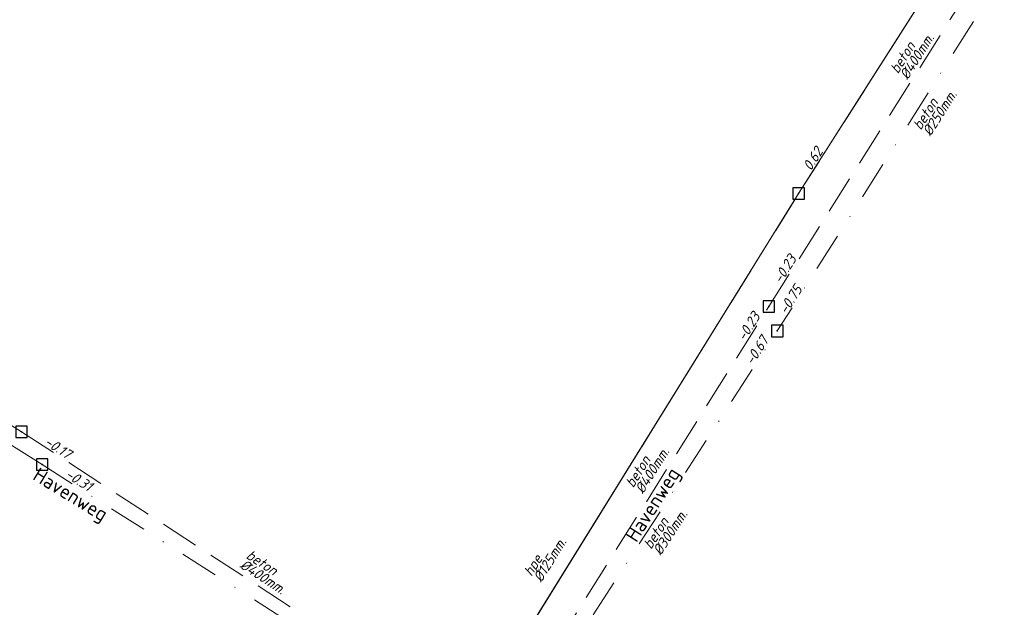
# Model space of a CAD drawing. Header units: metres. Extents: x 152202 to 157341, y 461610 to 468701.
# Tile 67 of 238: x 153519 to 153648, y 464424 to 464501. Entities that reach past the tile are written whole.
import ezdxf
from ezdxf.enums import TextEntityAlignment as Align
from ezdxf.lldxf.tags import DXFTag

# ---------------------------------------------------------------- set-up
doc = ezdxf.new("R2010")
doc.units = ezdxf.units.M
doc.header["$PDMODE"] = 64
doc.header["$PDSIZE"] = 1.5
doc.linetypes.add('RI-HWA', pattern=[7.4, 5, -2.4])
doc.linetypes.add('RI-VWA', pattern=[11, 5, -3, 0, -3])
doc.layers.get('0').update_dxf_attribs({"linetype": 'CONTINUOUS'})
for name, color, linetype, lineweight in [('B-OI-RI-HWA-BOB-T18', 150, 'CONTINUOUS', 18), ('B-OI-RI-HWA-MATERIAAL-T18', 150, 'CONTINUOUS', 18), ('B-OI-RI-HWA_DIAMETER-T18', 150, 'CONTINUOUS', 18), ('B-OI-RI-HWA_TRANSPORTLEIDING-G', 150, 'RI-HWA', 18), ('B-OI-RI-HWA_TRANSPORTLEIDING_BETON_300-G', 150, 'RI-HWA', 18), ('B-OI-RI-HWA_TRANSPORTLEIDING_BETON_400-G', 150, 'RI-HWA', 18), ('B-OI-RI-PERSLEIDING-G', 210, 'RI-PERS', 18), ('B-OI-RI-PERSLEIDING_125-G', 210, 'RI-PERSLEIDING_PE125', 18), ('B-OI-RI-VWA-BOB-T18', 34, 'CONTINUOUS', 18), ('B-OI-RI-VWA-DIAMETER-T18', 34, 'CONTINUOUS', 18), ('B-OI-RI-VWA-MATERIAAL-T18', 34, 'CONTINUOUS', 18), ('B-OI-RI-VWA_TRANSPORTLEIDING-G', 34, 'RI-VWA', 18), ('B-OI-RI-VWA_TRANSPORTLEIDING_BETON_250-G', 34, 'RI-VWA', 18), ('B-OI-RI-VWA_TRANSPORTLEIDING_BETON_300-G', 34, 'RI-VWA', 18), ('B-RO-OG-TOPOGRAFIE-T18', 2, 'CONTINUOUS', 18)]:
    doc.layers.add(name, color=color, linetype=linetype, lineweight=lineweight)
doc.layers.add('gs dwa', color=34, linetype='CONTINUOUS')
doc.layers.add('gs rwa', color=150, linetype='CONTINUOUS')
doc.styles.add('NLCS-ISO-M200-T18', font='NLCS-ISO.ttf', dxfattribs={"height": 360})
doc.styles.add('NLCS-ISO-M750-T18_CURSIEF', font='NLCS-ISO.ttf', dxfattribs={"oblique": 15, "height": 1.35})
tags = doc.linetypes.add('RI-PERS', pattern='A,7,-2,["P",Standard,S=1.8,R=0,X=-0.5,Y=-0.9],-2,7,-2,[102,NLCS.SHX,S=1,R=180,X=0,Y=0],-2', length=22).pattern_tags.tags
tags[6] = DXFTag(74, 10)
tags = doc.linetypes.add('RI-PERSLEIDING_PE125', pattern='A,3,-8,["PE 125",Standard,S=1.8,R=0,X=-7.5,Y=-0.9],-2,7,-2,[102,NLCS.SHX,S=1,R=180,X=0,Y=0],-2', length=24).pattern_tags.tags
tags[6] = DXFTag(74, 10)

# ---------------------------------------------------------------- blocks, each defined once
blk = doc.blocks.new('ACMAP_ANN_TEMPLATE_hwa-diam')
at = {"style": 'NLCS-ISO-M750-T18_CURSIEF', "oblique": 15}
blk.add_attdef('hwa-diam', (-3.7, -1.3), '', height=1.35, dxfattribs=at)
blk = doc.blocks.new('ACMAP_ANN_TEMPLATE_hwa-materiaal')
at = {"style": 'NLCS-ISO-M750-T18_CURSIEF', "oblique": 15}
blk.add_attdef('hwa-mat', (-3.7, 0.2), '', height=1.35, dxfattribs=at)
blk = doc.blocks.new('ACMAP_ANN_TEMPLATE_vwa-diam')
at = {"style": 'NLCS-ISO-M750-T18_CURSIEF', "oblique": 15}
blk.add_attdef('vwa-diam', (0.3, -1.3), '', height=1.35, dxfattribs=at)
blk = doc.blocks.new('ACMAP_ANN_TEMPLATE_vwa-materiaal')
at = {"style": 'NLCS-ISO-M750-T18_CURSIEF', "oblique": 15}
blk.add_attdef('vwa-mat', (0.3, 0.2), '', height=1.35, dxfattribs=at)
blk = doc.blocks.new('ACMAP_ANN_TEMPLATE_vwa-nap-l')
at = {"style": 'NLCS-ISO-M750-T18_CURSIEF', "oblique": 15}
blk.add_attdef('vwa-nap-l', (3.3, 0.2), '', height=1.35, dxfattribs=at)
blk = doc.blocks.new('ACMAP_ANN_TEMPLATE_vwa-nap-r')
at = {"style": 'NLCS-ISO-M750-T18_CURSIEF', "oblique": 15}
blk.add_attdef('vwa-nap-r', (-5.6, 0.2), '', height=1.35, dxfattribs=at)
blk = doc.blocks.new('ACMAP_ANN_TEMPLATE_hwa-nap-l')
at = {"style": 'NLCS-ISO-M750-T18_CURSIEF', "oblique": 15}
blk.add_attdef('hwa-nap-l', (3.3, 0.2), '', height=1.35, dxfattribs=at)
blk = doc.blocks.new('ACMAP_ANN_TEMPLATE_hwa-nap-r')
at = {"style": 'NLCS-ISO-M750-T18_CURSIEF', "oblique": 15}
blk.add_attdef('hwa-nap-r', (-5.6, 0.2), '', height=1.35, dxfattribs=at)

msp = doc.modelspace()

# ---------------------------------------------------------------- linework, layer by layer
at = {"layer": 'B-OI-RI-HWA_TRANSPORTLEIDING-G', "flags": 128}
for points in [[(153616.7, 464463.4), (153654.8, 464523.7)], [(153454.3, 464487.7), (153518.8, 464447)], [(153580.97, 464406.51), (153616.7, 464463.4)], [(153518.8, 464447), (153580.97, 464406.51)]]:
    msp.add_lwpolyline(points, dxfattribs=at)
at = {"layer": 'B-OI-RI-HWA_TRANSPORTLEIDING_BETON_300-G'}
msp.add_lwpolyline([(153454.3, 464487.7), (153518.8, 464447)], dxfattribs=at)
at = {"layer": 'B-OI-RI-HWA_TRANSPORTLEIDING_BETON_400-G', "flags": 128}
msp.add_lwpolyline([(153616.7, 464463.4), (153654.8, 464523.7)], dxfattribs=at)
at = {"layer": 'B-OI-RI-HWA_TRANSPORTLEIDING_BETON_400-G'}
for points in [[(153580.97, 464406.51), (153616.7, 464463.4)], [(153518.8, 464447), (153580.97, 464406.51)]]:
    msp.add_lwpolyline(points, dxfattribs=at)
at = {"layer": 'B-OI-RI-PERSLEIDING-G'}
for p, q in [((153620.6, 464478.2), (153724.99, 464642.01)), ((153559.1, 464379.01), (153620.6, 464478.2))]:
    msp.add_line(p, q, dxfattribs=at)
at = {"layer": 'B-OI-RI-PERSLEIDING_125-G', "flags": 128}
msp.add_lwpolyline([(153620.6, 464478.2), (153724.99, 464642.01)], dxfattribs=at)
at = {"layer": 'B-OI-RI-PERSLEIDING_125-G'}
msp.add_lwpolyline([(153559.1, 464379.01), (153620.6, 464478.2)], dxfattribs=at)
at = {"layer": 'B-OI-RI-VWA_TRANSPORTLEIDING-G', "flags": 128}
for points in [[(153620.6, 464478.2), (153724.99, 464642.01)], [(153655.4, 464519.5), (153617.8, 464460.2)], [(153521.5, 464442.7), (153455.3, 464484.5)], [(153559.1, 464379.01), (153620.6, 464478.2)], [(153581.6, 464404.4), (153617.8, 464460.2)], [(153581.6, 464404.4), (153521.5, 464442.7)]]:
    msp.add_lwpolyline(points, dxfattribs=at)
at = {"layer": 'B-OI-RI-VWA_TRANSPORTLEIDING_BETON_250-G', "flags": 128}
msp.add_lwpolyline([(153655.4, 464519.5), (153617.8, 464460.2)], dxfattribs=at)
at = {"layer": 'B-OI-RI-VWA_TRANSPORTLEIDING_BETON_300-G'}
for points in [[(153521.5, 464442.7), (153455.3, 464484.5)], [(153581.6, 464404.4), (153617.8, 464460.2)], [(153581.6, 464404.4), (153521.5, 464442.7)]]:
    msp.add_lwpolyline(points, dxfattribs=at)
at = {"layer": 'gs dwa'}
for p in [(153620.6, 464478.2), (153617.8, 464460.2), (153521.5, 464442.7), (153521.5, 464442.7)]:
    msp.add_point(p, dxfattribs=at)
at = {"layer": 'gs rwa'}
for p in [(153616.7, 464463.4), (153518.8, 464447), (153518.8, 464447)]:
    msp.add_point(p, dxfattribs=at)

# ---------------------------------------------------------------- block references
at = {"layer": 'B-OI-RI-HWA-BOB-T18'}
for name, p, rotation, values in [('ACMAP_ANN_TEMPLATE_hwa-nap-l', (153616.7, 464463.4), 57.71363216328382, {'hwa-nap-l': '-0.23'}), ('ACMAP_ANN_TEMPLATE_hwa-nap-r', (153616.7, 464463.4), 57.86895447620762, {'hwa-nap-r': '-0.23'}), ('ACMAP_ANN_TEMPLATE_hwa-nap-l', (153518.8, 464447), 326.9246566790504, {'hwa-nap-l': '-0.17'})]:
    msp.add_blockref(name, p, dxfattribs=dict(at, rotation=rotation)).add_auto_attribs(values)
at = {"layer": 'B-OI-RI-HWA-MATERIAAL-T18'}
for p, rotation in [((153635.75, 464496.822), 57.71363216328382), ((153601.07, 464442.598), 57.86895447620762), ((153551.086, 464428.328), 326.9246566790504)]:
    msp.add_blockref('ACMAP_ANN_TEMPLATE_hwa-materiaal', p, dxfattribs=dict(at, rotation=rotation)).add_auto_attribs({'hwa-mat': 'beton'})
at = {"layer": 'B-OI-RI-HWA_DIAMETER-T18'}
for p, rotation in [((153635.75, 464496.822), 57.71363216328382), ((153601.07, 464442.598), 57.86895447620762), ((153551.086, 464428.328), 326.9246566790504)]:
    msp.add_blockref('ACMAP_ANN_TEMPLATE_hwa-diam', p, dxfattribs=dict(at, rotation=rotation)).add_auto_attribs({'hwa-diam': '%%c400mm.'})
at = {"layer": 'B-OI-RI-VWA-BOB-T18'}
for name, p, rotation, values in [('ACMAP_ANN_TEMPLATE_vwa-nap-l', (153620.6, 464478.2), 57.49215854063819, {'vwa-nap-l': '0.62'}), ('ACMAP_ANN_TEMPLATE_vwa-nap-r', (153622.181, 464466.895), 57.62268383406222, {'vwa-nap-r': '-0.75'}), ('ACMAP_ANN_TEMPLATE_vwa-nap-r', (153617.8, 464460.2), 57.02668965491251, {'vwa-nap-r': '-0.67'}), ('ACMAP_ANN_TEMPLATE_vwa-nap-l', (153521.5, 464442.7), 327.7308687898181, {'vwa-nap-l': '-0.31'})]:
    msp.add_blockref(name, p, dxfattribs=dict(at, rotation=rotation)).add_auto_attribs(values)
at = {"layer": 'B-OI-RI-VWA-DIAMETER-T18'}
for p, rotation, values in [((153636.6, 464486.053), 57.62268383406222, {'vwa-diam': '%%c250mm.'}), ((153601.272, 464431.154), 57.02668965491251, {'vwa-diam': '%%c300mm.'}), ((153585.619, 464427.598), 58.20016924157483, {'vwa-diam': '%%c125mm.'})]:
    msp.add_blockref('ACMAP_ANN_TEMPLATE_vwa-diam', p, dxfattribs=dict(at, rotation=rotation)).add_auto_attribs(values)
at = {"layer": 'B-OI-RI-VWA-MATERIAAL-T18'}
for p, rotation, values in [((153636.6, 464486.053), 57.62268383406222, {'vwa-mat': 'beton'}), ((153601.272, 464431.154), 57.02668965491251, {'vwa-mat': 'beton'}), ((153585.619, 464427.598), 58.20016924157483, {'vwa-mat': 'hpe'})]:
    msp.add_blockref('ACMAP_ANN_TEMPLATE_vwa-materiaal', p, dxfattribs=dict(at, rotation=rotation)).add_auto_attribs(values)

# ---------------------------------------------------------------- texts
at = {"layer": 'B-RO-OG-TOPOGRAFIE-T18', "style": 'NLCS-ISO-M200-T18'}
for rotation, p in [(328.6, (153525.091, 464438.556)), (57.6, (153601.702, 464437.318))]:
    msp.add_text('Havenweg', height=1.875, rotation=rotation, dxfattribs=at).set_placement(p, align=Align.MIDDLE)

doc.saveas('drawing.dxf')
